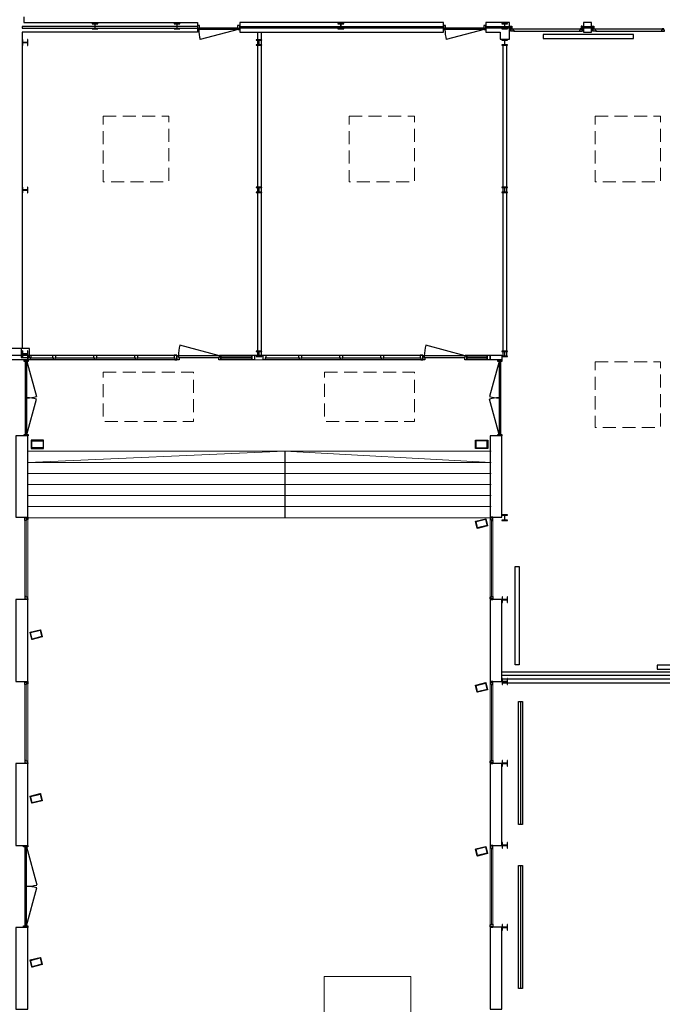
# Model space of a CAD drawing. Header units: millimetres. Extents: x 7256 to 213640, y 21030 to 164335.
# Tile 17 of 70: x 80944 to 96613, y 60566 to 84586. Entities that reach past the tile are written whole.
import ezdxf

# ---------------------------------------------------------------- set-up
doc = ezdxf.new("R2010")
doc.units = ezdxf.units.MM
doc.header["$LTSCALE"] = 100
doc.linetypes.add('HIDDEN2', pattern=[4.7625, 3.175, -1.5875])
for name, color, linetype in [('AA28----_KONSTRUKTIE', 252, 'Continuous'), ('AL22----_BINNENWAND', 2, 'Continuous'), ('AL23----_VLOEREN', 8, 'Continuous'), ('AL24----_TRAPPEN', 8, 'Continuous'), ('AL28----_KONSTRUKTIE_BETON', 3, 'Continuous'), ('AL28----_KONSTRUKTIE_STAAL', 1, 'Continuous'), ('AL32----_BINNENKOZIJNEN', 1, 'Continuous'), ('AL37----_DAKOPENINGEN', 8, 'HIDDEN2'), ('AL51----_RADIATOREN', 8, 'Continuous')]:
    doc.layers.add(name, color=color, linetype=linetype)

# ---------------------------------------------------------------- blocks, each defined once
blk = doc.blocks.new('*U159')
at = {"layer": 'AL32----_BINNENKOZIJNEN'}
for points in [[(-1030, -50), (-995, -50), (-995, -9), (-980, -9), (-980, 50), (-1030, 50)], [(-50, 50), (-50, -9), (-35, -9), (-35, -50), (0, -50), (0, 50)], [(-995, -9), (-35, -9), (-35, -50), (-995, -50)]]:
    blk.add_lwpolyline(points, close=True, dxfattribs=at)
blk.add_lwpolyline([(-35, -50), (-962, -298)], dxfattribs=at)
blk.add_arc((-35, -50), 960, 180, 195, dxfattribs=at)
blk = doc.blocks.new('HEA 140')
at = {"layer": 'AL28----_KONSTRUKTIE_BETON'}
h = blk.add_hatch(color=7, dxfattribs=at)
h.dxf.hatch_style = 1
h.paths.add_polyline_path([(3, -46), (3, 46, -0.414214), (15, 58), (70, 58), (70, 66), (-70, 66), (-70, 58), (-15, 58, -0.414214), (-3, 46), (-3, -46, -0.414214), (-15, -58), (-70, -58), (-70, -66), (70, -66), (70, -58), (15, -58, -0.414214)])
blk.add_lwpolyline([(-70, 66), (-70, 58), (-15, 58, -0.414214), (-3, 46), (-3, -46, -0.414214), (-15, -58), (-70, -58), (-70, -66), (70, -66), (70, -58), (15, -58, -0.414214), (3, -46), (3, 46, -0.414214), (15, 58), (70, 58), (70, 66)], format="xyb", close=True, dxfattribs=at)
blk = doc.blocks.new('*U209')
at = {"layer": 'AL32----_BINNENKOZIJNEN'}
for points in [[(-2000, 50), (-1965, 50), (-1965, -50), (-2000, -50)], [(-1965, 21), (-1965, -21), (-35, -21), (-35, 21)], [(-35, 50), (0, 50), (0, -50), (-35, -50)]]:
    blk.add_lwpolyline(points, close=True, dxfattribs=at)
for points in [[(-1000, 21), (-1000, -21)], [(-1965, -21), (-1033, -270)], [(-35, -21), (-967, -270)]]:
    blk.add_lwpolyline(points, dxfattribs=at)
for centre, start, end in [((-1965, -21), 345, 0.0007), ((-35, -21), 179.9993, 195)]:
    blk.add_arc(centre, 965, start, end, dxfattribs=at)
blk = doc.blocks.new('*U211')
at = {"layer": 'AL32----_BINNENKOZIJNEN'}
blk.add_lwpolyline([(-35, 50), (-1001, 309)], dxfattribs=at)
for points in [[(-1070, 50), (-1035, 50), (-1035, 9), (-1020, 9), (-1020, -50), (-1070, -50)], [(-1035, 9), (-35, 9), (-35, 50), (-1035, 50)], [(-50, -50), (-50, 9), (-35, 9), (-35, 50), (0, 50), (0, -50)]]:
    blk.add_lwpolyline(points, close=True, dxfattribs=at)
blk.add_arc((-35, 50), 1000, 165, 180, dxfattribs=at)
blk = doc.blocks.new('*U208')
at = {"layer": 'AL32----_BINNENKOZIJNEN'}
for points in [[(-1850, 50), (-1815, 50), (-1815, -50), (-1850, -50)], [(-1815, 21), (-1815, -21), (-35, -21), (-35, 21)], [(-35, 50), (0, 50), (0, -50), (-35, -50)]]:
    blk.add_lwpolyline(points, close=True, dxfattribs=at)
for points in [[(-925, 21), (-925, -21)], [(-1815, -21), (-955, -251)], [(-35, -21), (-895, -251)]]:
    blk.add_lwpolyline(points, dxfattribs=at)
for centre, start, end in [((-1815, -21), 345, 0.0008), ((-35, -21), 179.9992, 195)]:
    blk.add_arc(centre, 890, start, end, dxfattribs=at)
blk = doc.blocks.new('*U214')
at = {"layer": 'AL32----_BINNENKOZIJNEN'}
for points in [[(-1815, 21), (-955, 251)], [(-35, 21), (-895, 251)], [(-925, 21), (-925, -21)]]:
    blk.add_lwpolyline(points, dxfattribs=at)
for points in [[(-1850, 50), (-1815, 50), (-1815, -50), (-1850, -50)], [(-1815, 21), (-1815, -21), (-35, -21), (-35, 21)], [(-35, 50), (0, 50), (0, -50), (-35, -50)]]:
    blk.add_lwpolyline(points, close=True, dxfattribs=at)
for centre, start, end in [((-1815, 21), 359.9992, 15), ((-35, 21), 165, 180.0008)]:
    blk.add_arc(centre, 890, start, end, dxfattribs=at)

msp = doc.modelspace()

# ---------------------------------------------------------------- hatches: boundary and pattern name
at = {"layer": 'AA28----_KONSTRUKTIE'}
h = msp.add_hatch(color=256, dxfattribs=at)
h.dxf.hatch_style = 1
h.paths.add_polyline_path([(81225, 74322, -0.414214), (81230, 74327), (81520, 74327, -0.414214), (81525, 74322), (81525, 74132, -0.414214), (81520, 74127), (81230, 74127, -0.414214), (81225, 74132)])
h.paths.add_polyline_path([(81512, 74139), (81512, 74314), (81238, 74314), (81238, 74139)], flags=16)
h = msp.add_hatch(color=256, dxfattribs=at)
h.dxf.hatch_style = 1
h.paths.add_polyline_path([(81225, 74322, -0.414214), (81230, 74327), (81520, 74327, -0.414214), (81525, 74322), (81525, 74132, -0.414214), (81520, 74127), (81230, 74127, -0.414214), (81225, 74132)])
h.paths.add_polyline_path([(81512, 74139), (81512, 74314), (81238, 74314), (81238, 74139)], flags=16)
h = msp.add_hatch(color=256, dxfattribs=at)
h.dxf.hatch_style = 1
h.paths.add_polyline_path([(92357, 74322, 0.414214), (92352, 74327), (92063, 74327, 0.414214), (92058, 74322), (92058, 74132, 0.414214), (92063, 74127), (92352, 74127, 0.414214), (92357, 74132)])
h.paths.add_polyline_path([(92070, 74139), (92070, 74314), (92345, 74314), (92345, 74139)], flags=16)
h = msp.add_hatch(color=256, dxfattribs=at)
h.dxf.hatch_style = 1
h.paths.add_polyline_path([(92357, 74322, 0.414214), (92352, 74327), (92063, 74327, 0.414214), (92058, 74322), (92058, 74132, 0.414214), (92063, 74127), (92352, 74127, 0.414214), (92357, 74132)])
h.paths.add_polyline_path([(92070, 74139), (92070, 74314), (92345, 74314), (92345, 74139)], flags=16)
h = msp.add_hatch(color=256, dxfattribs=at)
h.dxf.hatch_style = 1
h.paths.add_polyline_path([(92350, 72236, 0.414214), (92354, 72243), (92313, 72407, 0.414214), (92307, 72411), (92064, 72351, 0.414214), (92061, 72345), (92102, 72180, 0.414214), (92108, 72176)])
h.paths.add_polyline_path([(92072, 72342), (92305, 72400), (92343, 72245), (92110, 72187)], flags=16)
h = msp.add_hatch(color=256, dxfattribs=at)
h.dxf.hatch_style = 1
h.paths.add_polyline_path([(92350, 72236, 0.414214), (92354, 72243), (92313, 72407, 0.414214), (92307, 72411), (92064, 72351, 0.414214), (92061, 72345), (92102, 72180, 0.414214), (92108, 72176)])
h.paths.add_polyline_path([(92072, 72342), (92305, 72400), (92343, 72245), (92110, 72187)], flags=16)
h = msp.add_hatch(color=256, dxfattribs=at)
h.dxf.hatch_style = 1
h.paths.add_polyline_path([(81488, 69528, 0.414214), (81492, 69534), (81451, 69699, 0.414214), (81445, 69703), (81202, 69642, 0.414214), (81198, 69636), (81240, 69471, 0.414214), (81246, 69468)])
h.paths.add_polyline_path([(81209, 69634), (81442, 69692), (81481, 69537), (81248, 69478)], flags=16)
h = msp.add_hatch(color=256, dxfattribs=at)
h.dxf.hatch_style = 1
h.paths.add_polyline_path([(81488, 69528, 0.414214), (81492, 69534), (81451, 69699, 0.414214), (81445, 69703), (81202, 69642, 0.414214), (81198, 69636), (81240, 69471, 0.414214), (81246, 69468)])
h.paths.add_polyline_path([(81209, 69634), (81442, 69692), (81481, 69537), (81248, 69478)], flags=16)
h = msp.add_hatch(color=256, dxfattribs=at)
h.dxf.hatch_style = 1
h.paths.add_polyline_path([(92350, 68239, 0.414214), (92354, 68245), (92313, 68410, 0.414214), (92307, 68414), (92064, 68353, 0.414214), (92061, 68347), (92102, 68182, 0.414214), (92108, 68179)])
h.paths.add_polyline_path([(92072, 68345), (92305, 68403), (92343, 68248), (92110, 68190)], flags=16)
h = msp.add_hatch(color=256, dxfattribs=at)
h.dxf.hatch_style = 1
h.paths.add_polyline_path([(92350, 68239, 0.414214), (92354, 68245), (92313, 68410, 0.414214), (92307, 68414), (92064, 68353, 0.414214), (92061, 68347), (92102, 68182, 0.414214), (92108, 68179)])
h.paths.add_polyline_path([(92072, 68345), (92305, 68403), (92343, 68248), (92110, 68190)], flags=16)
h = msp.add_hatch(color=256, dxfattribs=at)
h.dxf.hatch_style = 1
h.paths.add_polyline_path([(81488, 65531, 0.414214), (81492, 65537), (81451, 65702, 0.414214), (81445, 65706), (81202, 65645, 0.414214), (81198, 65639), (81240, 65474, 0.414214), (81246, 65470)])
h.paths.add_polyline_path([(81209, 65637), (81442, 65695), (81481, 65539), (81248, 65481)], flags=16)
h = msp.add_hatch(color=256, dxfattribs=at)
h.dxf.hatch_style = 1
h.paths.add_polyline_path([(81488, 65531, 0.414214), (81492, 65537), (81451, 65702, 0.414214), (81445, 65706), (81202, 65645, 0.414214), (81198, 65639), (81240, 65474, 0.414214), (81246, 65470)])
h.paths.add_polyline_path([(81209, 65637), (81442, 65695), (81481, 65539), (81248, 65481)], flags=16)
h = msp.add_hatch(color=256, dxfattribs=at)
h.dxf.hatch_style = 1
h.paths.add_polyline_path([(92350, 64242, 0.414214), (92354, 64248), (92313, 64413, 0.414214), (92307, 64417), (92064, 64356, 0.414214), (92061, 64350), (92102, 64185, 0.414214), (92108, 64182)])
h.paths.add_polyline_path([(92072, 64348), (92305, 64406), (92343, 64251), (92110, 64193)], flags=16)
h = msp.add_hatch(color=256, dxfattribs=at)
h.dxf.hatch_style = 1
h.paths.add_polyline_path([(92350, 64242, 0.414214), (92354, 64248), (92313, 64413, 0.414214), (92307, 64417), (92064, 64356, 0.414214), (92061, 64350), (92102, 64185, 0.414214), (92108, 64182)])
h.paths.add_polyline_path([(92072, 64348), (92305, 64406), (92343, 64251), (92110, 64193)], flags=16)
h = msp.add_hatch(color=256, dxfattribs=at)
h.dxf.hatch_style = 1
h.paths.add_polyline_path([(81488, 61534, 0.414214), (81492, 61540), (81451, 61705, 0.414214), (81445, 61708), (81202, 61648, 0.414214), (81198, 61642), (81240, 61477, 0.414214), (81246, 61473)])
h.paths.add_polyline_path([(81209, 61639), (81442, 61697), (81481, 61542), (81248, 61484)], flags=16)
h = msp.add_hatch(color=256, dxfattribs=at)
h.dxf.hatch_style = 1
h.paths.add_polyline_path([(81488, 61534, 0.414214), (81492, 61540), (81451, 61705, 0.414214), (81445, 61708), (81202, 61648, 0.414214), (81198, 61642), (81240, 61477, 0.414214), (81246, 61473)])
h.paths.add_polyline_path([(81209, 61639), (81442, 61697), (81481, 61542), (81248, 61484)], flags=16)

# ---------------------------------------------------------------- linework, layer by layer
at = {"layer": 'AL22----_BINNENWAND', "linetype": 'Continuous', "lineweight": 0}
for p, q in [((86671, 76399), (86604, 76399)), ((86671, 76285), (86671, 76399)), ((86671, 76285), (86671, 76385)), ((86604, 76285), (86671, 76285)), ((91845, 76285), (92340, 76285)), ((92340, 76339), (92340, 76359)), ((92340, 76339), (92340, 76285))]:
    msp.add_line(p, q, dxfattribs=at)
at = {"layer": 'AL22----_BINNENWAND'}
for points in [[(81043, 84654), (81043, 84519), (85278, 84519), (85278, 84417), (81005, 84417), (81005, 84378), (85278, 84378), (85278, 84278), (81005, 84278), (81005, 76562), (80866, 76562), (80866, 76562), (80725, 76562)], [(86740, 84278), (86740, 76374), (86840, 76374), (86840, 84278)], [(86671, 76399), (86881, 76399)], [(91845, 76386), (91845, 76399)], [(85849, 76359), (86604, 76359)], [(85849, 76339), (86604, 76339)], [(91845, 76359), (92340, 76359)], [(91845, 76339), (92340, 76339)], [(100775, 68584), (92702, 68584), (92702, 68679), (100760, 68679)], [(92714, 68504), (100623, 68504)], [(101055, 68404), (92714, 68404)]]:
    msp.add_lwpolyline(points, dxfattribs=at)
for points in [[(91278, 84419), (91278, 84519), (86308, 84519), (86308, 84419)], [(86308, 84378), (86308, 84278), (91278, 84278), (91278, 84378)], [(92308, 84519), (92308, 84417), (92890, 84417), (92890, 84519)], [(92308, 84378), (92308, 84278), (92658, 84278), (92658, 84108), (92886, 84108), (92886, 84378)], [(94690, 84519), (94690, 84417), (94890, 84417), (94890, 84519)], [(94690, 84378), (94690, 84278), (94890, 84278), (94890, 84378)], [(92722, 76369), (92822, 76369), (92822, 83964), (92722, 83964), (92722, 76502)], [(80676, 76399), (81145, 76400), (81145, 76285), (80676, 76285)], [(80982, 76562), (80982, 76349), (81183, 76349), (81183, 76562)], [(86604, 76399), (86604, 76285), (85849, 76285), (85849, 76386), (85814, 76386), (85814, 76399)], [(86604, 76399), (86671, 76399), (86671, 76285), (86604, 76285)], [(91810, 76386), (91810, 76399), (92340, 76399), (92340, 76285), (91845, 76285), (91845, 76386)], [(92340, 76399), (92412, 76399), (92412, 76285), (92340, 76285)], [(92412, 76399), (92702, 76400), (92702, 76285), (92412, 76285)], [(81140, 74435), (80851, 74435), (80851, 72448), (81140, 72448)], [(92702, 74435), (92412, 74435), (92412, 72448), (92702, 72448)], [(81140, 70440), (80851, 70440), (80851, 68441), (81140, 68441)], [(92702, 70440), (92412, 70440), (92412, 68441), (92702, 68441)], [(81140, 66442), (80851, 66442), (80851, 64444), (81140, 64444)], [(92702, 66442), (92412, 66442), (92412, 64444), (92702, 64444)], [(81140, 62444), (80851, 62444), (80851, 60447), (81140, 60447)], [(92702, 62445), (92412, 62445), (92412, 60447), (92702, 60447)]]:
    msp.add_lwpolyline(points, close=True, dxfattribs=at)
at = {"layer": 'AL22----_BINNENWAND', "linetype": 'Continuous', "lineweight": 0, "flags": 128}
msp.add_lwpolyline([(86671, 76285), (86881, 76285)], dxfattribs=at)
at = {"layer": 'AL23----_VLOEREN', "linetype": 'Continuous', "lineweight": 0, "flags": 128}
msp.add_lwpolyline([(88368, 46155), (88368, 61246), (90482, 61246), (90482, 46155)], close=True, dxfattribs=at)
at = {"layer": 'AL24----_TRAPPEN', "linetype": 'Continuous', "lineweight": 0}
for p, q in [((81140, 74057), (92442, 74057)), ((81140, 73787), (87406, 74057)), ((87406, 74057), (92442, 73787)), ((92442, 73787), (81140, 73787)), ((92442, 73517), (81140, 73517)), ((92442, 73248), (81140, 73248)), ((92442, 72978), (81140, 72978)), ((92442, 72708), (81140, 72708)), ((92442, 72438), (81140, 72438))]:
    msp.add_line(p, q, dxfattribs=at)
at = {"layer": 'AL24----_TRAPPEN'}
msp.add_lwpolyline([(87406, 74057), (87406, 72438)], dxfattribs=at)
at = {"layer": 'AL28----_KONSTRUKTIE_STAAL'}
for points in [[(81520, 74327), (81230, 74327, 0.414214), (81225, 74322), (81225, 74132, 0.414214), (81230, 74127), (81520, 74127, 0.414214), (81525, 74132), (81525, 74322, 0.414214)], [(92063, 74327), (92352, 74327, -0.414214), (92357, 74322), (92357, 74132, -0.414214), (92352, 74127), (92063, 74127, -0.414214), (92058, 74132), (92058, 74322, -0.414214)], [(92313, 72407), (92354, 72243, -0.414214), (92350, 72236), (92108, 72176, -0.414214), (92102, 72180), (92061, 72345, -0.414214), (92064, 72351), (92307, 72411, -0.414214)], [(81451, 69699), (81492, 69534, -0.414214), (81488, 69528), (81246, 69468, -0.414214), (81240, 69471), (81198, 69636, -0.414214), (81202, 69642), (81445, 69703, -0.414214)], [(92313, 68410), (92354, 68245, -0.414214), (92350, 68239), (92108, 68179, -0.414214), (92102, 68182), (92061, 68347, -0.414214), (92064, 68353), (92307, 68414, -0.414214)], [(81451, 65702), (81492, 65537, -0.414214), (81488, 65531), (81246, 65470, -0.414214), (81240, 65474), (81198, 65639, -0.414214), (81202, 65645), (81445, 65706, -0.414214)], [(92313, 64413), (92354, 64248, -0.414214), (92350, 64242), (92108, 64182, -0.414214), (92102, 64185), (92061, 64350, -0.414214), (92064, 64356), (92307, 64417, -0.414214)], [(81451, 61705), (81492, 61540, -0.414214), (81488, 61534), (81246, 61473, -0.414214), (81240, 61477), (81198, 61642, -0.414214), (81202, 61648), (81445, 61708, -0.414214)]]:
    msp.add_lwpolyline(points, format="xyb", close=True, dxfattribs=at)
for points in [[(81512, 74314), (81512, 74139), (81238, 74139), (81238, 74314)], [(92070, 74314), (92070, 74139), (92345, 74139), (92345, 74314)], [(92110, 72187), (92072, 72342), (92305, 72400), (92343, 72245)], [(81248, 69478), (81209, 69634), (81442, 69692), (81481, 69537)], [(92110, 68190), (92072, 68345), (92305, 68403), (92343, 68248)], [(81248, 65481), (81209, 65637), (81442, 65695), (81481, 65539)], [(92110, 64193), (92072, 64348), (92305, 64406), (92343, 64251)], [(81248, 61484), (81209, 61639), (81442, 61697), (81481, 61542)]]:
    msp.add_lwpolyline(points, close=True, dxfattribs=at)
at = {"layer": 'AL32----_BINNENKOZIJNEN', "linetype": 'Continuous', "lineweight": 0}
for p, q in [((87781, 76285), (87797, 76285)), ((81070, 72373), (81070, 70515)), ((81100, 70515), (81100, 72373)), ((81140, 70498), (81140, 72390)), ((92412, 70498), (92412, 72390)), ((92452, 70515), (92452, 72373)), ((92482, 72373), (92482, 70515)), ((81070, 68366), (81070, 66517)), ((81100, 66517), (81100, 68366)), ((81140, 66500), (81140, 68383)), ((92412, 66500), (92412, 68383)), ((92452, 66517), (92452, 68366)), ((92482, 68366), (92482, 66517)), ((92412, 62503), (92412, 64386)), ((92452, 62520), (92452, 64369)), ((92482, 64369), (92482, 62520))]:
    msp.add_line(p, q, dxfattribs=at)
at = {"layer": 'AL32----_BINNENKOZIJNEN'}
for points in [[(92890, 84417), (92890, 84327), (92928, 84327), (92928, 84417)], [(92928, 84364), (92972, 84364), (92972, 84327), (92990, 84327), (92990, 84304), (92910, 84304), (92910, 84327), (92928, 84327)], [(92928, 84432), (92946, 84432), (92946, 84364), (92928, 84364)], [(94608, 84364), (94608, 84327), (94590, 84327), (94590, 84304), (94670, 84304), (94670, 84327), (94652, 84327), (94652, 84364)], [(94652, 84432), (94634, 84432), (94634, 84364), (94652, 84364)], [(94652, 84417), (94652, 84327), (94690, 84327), (94690, 84417)], [(94890, 84417), (94890, 84327), (94928, 84327), (94928, 84417)], [(94928, 84364), (94972, 84364), (94972, 84327), (94990, 84327), (94990, 84304), (94910, 84304), (94910, 84327), (94928, 84327)], [(94928, 84432), (94946, 84432), (94946, 84364), (94928, 84364)], [(96608, 84364), (96608, 84327), (96590, 84327), (96590, 84304), (96670, 84304), (96670, 84327), (96652, 84327), (96652, 84364)], [(81212, 76399), (81212, 76339), (81195, 76339), (81195, 76285), (81145, 76285), (81145, 76399)], [(81145, 76285), (81145, 76399), (84779, 76399), (84779, 76286)], [(81751, 76399), (81818, 76399), (81818, 76339), (81801, 76339), (81801, 76286), (81768, 76286), (81768, 76339), (81751, 76339)], [(82751, 76399), (82818, 76399), (82818, 76339), (82801, 76339), (82801, 76286), (82768, 76286), (82768, 76339), (82751, 76339)], [(83750, 76399), (83817, 76399), (83817, 76339), (83800, 76339), (83800, 76286), (83767, 76286), (83767, 76339), (83750, 76339)], [(84712, 76399), (84712, 76339), (84729, 76339), (84729, 76286), (84779, 76286), (84779, 76399)], [(86948, 76399), (86948, 76339), (86931, 76339), (86931, 76285), (86881, 76285), (86881, 76399)], [(86881, 76285), (86881, 76399), (90775, 76399), (90775, 76286)], [(87747, 76399), (87814, 76399), (87814, 76339), (87797, 76339), (87797, 76285), (87764, 76285), (87764, 76339), (87747, 76339)], [(88746, 76399), (88813, 76399), (88813, 76339), (88796, 76339), (88796, 76285), (88763, 76285), (88763, 76339), (88746, 76339)], [(89746, 76399), (89813, 76399), (89813, 76339), (89796, 76339), (89796, 76285), (89763, 76285), (89763, 76339), (89746, 76339)], [(90708, 76399), (90708, 76339), (90725, 76339), (90725, 76286), (90775, 76286), (90775, 76399)], [(81070, 72448), (81140, 72448), (81140, 72433), (81070, 72433)], [(81070, 72433), (81140, 72433), (81140, 72390), (81100, 72390), (81100, 72373), (81070, 72373)], [(92482, 72448), (92412, 72448), (92412, 72433), (92482, 72433)], [(92482, 72433), (92412, 72433), (92412, 72390), (92452, 72390), (92452, 72373), (92482, 72373)], [(81070, 70455), (81140, 70455), (81140, 70498), (81100, 70498), (81100, 70515), (81070, 70515)], [(81070, 70455), (81140, 70455), (81140, 70440), (81070, 70440)], [(92482, 70455), (92412, 70455), (92412, 70498), (92452, 70498), (92452, 70515), (92482, 70515)], [(92482, 70455), (92412, 70455), (92412, 70440), (92482, 70440)], [(81070, 68441), (81140, 68441), (81140, 68426), (81070, 68426)], [(81070, 68426), (81140, 68426), (81140, 68383), (81100, 68383), (81100, 68366), (81070, 68366)], [(92482, 68441), (92412, 68441), (92412, 68426), (92482, 68426)], [(92482, 68426), (92412, 68426), (92412, 68383), (92452, 68383), (92452, 68366), (92482, 68366)], [(81070, 66457), (81140, 66457), (81140, 66500), (81100, 66500), (81100, 66517), (81070, 66517)], [(81070, 66457), (81140, 66457), (81140, 66442), (81070, 66442)], [(92482, 66457), (92412, 66457), (92412, 66500), (92452, 66500), (92452, 66517), (92482, 66517)], [(92482, 66457), (92412, 66457), (92412, 66442), (92482, 66442)], [(92482, 64444), (92412, 64444), (92412, 64429), (92482, 64429)], [(92482, 64429), (92412, 64429), (92412, 64386), (92452, 64386), (92452, 64369), (92482, 64369)], [(92482, 62460), (92412, 62460), (92412, 62503), (92452, 62503), (92452, 62520), (92482, 62520)], [(92482, 62460), (92412, 62460), (92412, 62445), (92482, 62445)]]:
    msp.add_lwpolyline(points, close=True, dxfattribs=at)
for points in [[(92972, 84364), (94608, 84364)], [(94972, 84364), (96608, 84364)], [(92990, 84304), (94590, 84304)], [(94990, 84304), (96590, 84304)], [(81212, 76339), (81751, 76339)], [(81818, 76339), (82751, 76339)], [(82818, 76339), (83750, 76339)], [(83817, 76339), (84712, 76339)], [(86931, 76339), (87764, 76339)], [(87797, 76339), (88763, 76339)], [(88796, 76339), (89763, 76339)], [(89796, 76339), (90725, 76339)]]:
    msp.add_lwpolyline(points, dxfattribs=at)
at = {"layer": 'AL37----_DAKOPENINGEN', "lineweight": 0, "flags": 128}
for points in [[(82979, 82232), (84578, 82232), (84578, 80633), (82979, 80633)], [(88976, 82232), (90574, 82232), (90574, 80633), (88976, 80633)], [(94972, 82232), (96570, 82232), (96570, 80633), (94972, 80633)], [(94972, 76236), (96570, 76236), (96570, 74637), (94972, 74637)], [(82979, 75986), (85178, 75986), (85178, 74787), (82979, 74787)], [(88376, 75986), (90574, 75986), (90574, 74787), (88376, 74787)]]:
    msp.add_lwpolyline(points, close=True, dxfattribs=at)
at = {"layer": 'AL51----_RADIATOREN'}
for points in [[(93710, 84228), (93710, 84128), (95910, 84128), (95910, 84228)], [(93025, 71248), (93125, 71248), (93125, 68848), (93025, 68848)], [(96490, 68839), (96490, 68739), (98090, 68739), (98090, 68839)], [(96490, 68839), (96490, 68739), (98090, 68739), (98090, 68839)], [(93205, 64954), (93105, 64954), (93105, 67954), (93205, 67954)], [(93205, 60954), (93105, 60954), (93105, 63954), (93205, 63954)]]:
    msp.add_lwpolyline(points, close=True, dxfattribs=at)
for points in [[(93155, 67954), (93155, 64954)], [(93155, 63954), (93155, 60954)]]:
    msp.add_lwpolyline(points, dxfattribs=at)

# ---------------------------------------------------------------- block references
at = {"layer": 'AL28----_KONSTRUKTIE_BETON'}
for p in [(82779, 84430), (84778, 84430), (88775, 84430), (92772, 84430), (86776, 84030), (92772, 84030), (86776, 80433), (92772, 80433), (86776, 76435), (92772, 76435), (92772, 72438)]:
    msp.add_blockref('HEA 140', p, dxfattribs=at)
at = {"layer": 'AL28----_KONSTRUKTIE_BETON', "rotation": 90}
for p in [(81080, 84030), (81080, 80433), (81080, 76435), (92772, 70440), (92772, 68441), (92772, 66443), (92772, 64444), (92772, 62445)]:
    msp.add_blockref('HEA 140', p, dxfattribs=at)
at = {"layer": 'AL32----_BINNENKOZIJNEN'}
for name, p in [('*U159', (86308, 84398)), ('*U159', (92308, 84398)), ('*U211', (85849, 76335)), ('*U211', (91845, 76335))]:
    msp.add_blockref(name, p, dxfattribs=at)
for name, p, rotation in [('*U214', (81100, 74435), 270), ('*U208', (92652, 74435), 270), ('*U209', (81090, 64444), 90)]:
    msp.add_blockref(name, p, dxfattribs=dict(at, rotation=rotation))

doc.saveas('drawing.dxf')
